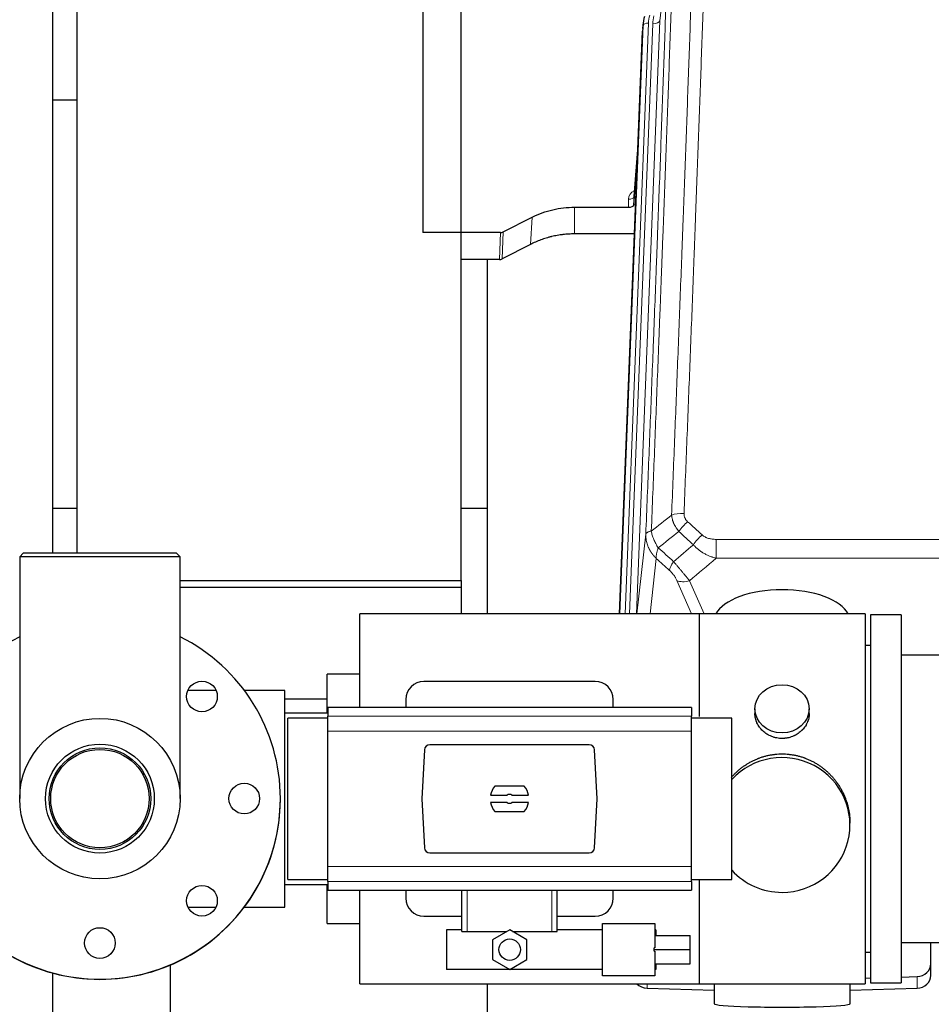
# Model space of a CAD drawing. Header units: inches. Extents: x 0 to 23760, y -13 to 16800.
# Tile 18 of 256: x 2892 to 3397, y 7557 to 8103. Entities that reach past the tile are written whole.
import ezdxf

# ---------------------------------------------------------------- set-up
doc = ezdxf.new("R2010")
doc.units = ezdxf.units.IN
doc.layers.add('1', color=7, linetype='Continuous', true_color=0xffffff)

msp = doc.modelspace()

# ---------------------------------------------------------------- linework, layer by layer
at = {"layer": '1', "color": 2, "linetype": 'Continuous', "lineweight": 25}
for p, q in [((2910.534, 7807.19), (2910.534, 8338.463)), ((3115.534, 8144.27), (3115.534, 7984.789)), ((2923.768, 8114.383), (2923.768, 7807.194)), ((3136.768, 7792.049), (3136.768, 8114.383)), ((3237.625, 8101.122), (3237.251, 8097.863)), ((3224.425, 7773.573), (3237.13, 8096.279)), ((2923.793, 8058.066), (2910.534, 8058.066)), ((3234.639, 8033.007), (3232.431, 8004.808)), ((3232.435, 8000.051), (3234.258, 8023.333)), ((3232.424, 8004.628), (3232.435, 8000.051)), ((3199.534, 7998.801), (3229.437, 7998.801)), ((3159.99, 7985.141), (3176.154, 7993.315)), ((3158.491, 7984.789), (3115.534, 7984.789)), ((3232.708, 7983.991), (3199.534, 7983.991)), ((3175.098, 7978.184), (3159.42, 7970.155)), ((3157.921, 7969.799), (3136.768, 7969.799)), ((3151.194, 7969.798), (3151.194, 7773.566)), ((2923.793, 7831.941), (2910.534, 7831.941)), ((3151.262, 7831.941), (3136.777, 7831.941)), ((2894.084, 7807.189), (2892.084, 7805.189)), ((2978.984, 7807.189), (2894.084, 7807.189)), ((2980.984, 7805.189), (2978.984, 7807.189)), ((2892.084, 7805.189), (2892.084, 7671.189)), ((2980.984, 7805.189), (2892.084, 7805.189)), ((2980.984, 7671.189), (2980.984, 7805.189)), ((2980.985, 7792.049), (3136.768, 7792.049)), ((3136.768, 7792.049), (3136.768, 7788.354)), ((2980.985, 7788.355), (3136.768, 7788.355)), ((3136.768, 7788.355), (3136.768, 7773.57)), ((3268.534, 7773.57), (3080.534, 7773.57)), ((3080.534, 7721.741), (3080.534, 7773.57)), ((3268.534, 7773.468), (3268.534, 7773.57)), ((3360.534, 7773.5), (3268.534, 7773.5)), ((3268.534, 7773.468), (3268.534, 7716.602)), ((3360.534, 7773.5), (3360.534, 7568.64)), ((3380.534, 7773.07), (3363.534, 7773.07)), ((3363.534, 7773.07), (3363.534, 7569.07)), ((3380.534, 7773.07), (3380.534, 7569.07)), ((3363.534, 7756.07), (3360.534, 7756.07)), ((3476.534, 7750.57), (3380.534, 7750.57)), ((3080.534, 7740.07), (3062.534, 7740.07)), ((3062.534, 7718.575), (3062.534, 7740.07)), ((3211.034, 7736.07), (3116.034, 7736.07)), ((3000.929, 7731.07), (2985.275, 7731.07)), ((3039.034, 7731.07), (3016.622, 7731.07)), ((3039.034, 7611.07), (3039.034, 7731.07)), ((3062.531, 7726.211), (3039.031, 7726.211)), ((3106.034, 7726.07), (3106.034, 7721.734)), ((3221.034, 7721.734), (3221.034, 7726.07)), ((3062.784, 7718.57), (3039.034, 7718.57)), ((3062.784, 7721.734), (3062.784, 7716.849)), ((3264.284, 7721.734), (3062.784, 7721.734)), ((3264.284, 7721.734), (3264.284, 7716.849)), ((3299.486, 7720.939), (3299.486, 7718.366)), ((3329.582, 7718.355), (3329.582, 7720.939)), ((3040.688, 7671.07), (3040.688, 7715.685)), ((3062.784, 7715.685), (3040.688, 7715.685)), ((3062.784, 7708.561), (3062.784, 7716.849)), ((3264.284, 7708.561), (3264.284, 7716.849)), ((3286.688, 7715.685), (3264.284, 7715.685)), ((3286.688, 7671.07), (3286.688, 7715.685)), ((3062.784, 7633.58), (3062.784, 7708.561)), ((3264.284, 7633.58), (3264.284, 7708.561)), ((3116.385, 7698.231), (3114.961, 7671.07)), ((3207.691, 7701.07), (3119.377, 7701.07)), ((3212.106, 7671.07), (3210.683, 7698.231)), ((3171.718, 7678.04), (3155.35, 7678.04)), ((3040.688, 7626.456), (3040.688, 7671.07)), ((3114.961, 7671.07), (3116.385, 7643.91)), ((3152.982, 7673.125), (3162.184, 7673.125)), ((3162.184, 7669.015), (3152.982, 7669.015)), ((3164.883, 7673.125), (3174.085, 7673.125)), ((3174.085, 7669.015), (3164.883, 7669.015)), ((3210.683, 7643.91), (3212.106, 7671.07)), ((3286.688, 7626.456), (3286.688, 7671.07)), ((3155.35, 7664.1), (3171.718, 7664.1)), ((3352.173, 7656.582), (3352.173, 7657.719)), ((3119.377, 7641.07), (3207.691, 7641.07)), ((3062.784, 7625.292), (3062.784, 7633.58)), ((3264.284, 7625.292), (3264.284, 7633.58)), ((3040.688, 7626.456), (3062.784, 7626.456)), ((3062.784, 7625.292), (3062.784, 7620.407)), ((3264.284, 7626.456), (3286.688, 7626.456)), ((3264.284, 7625.292), (3264.284, 7620.407)), ((3268.534, 7626.451), (3268.534, 7568.673)), ((3039.034, 7623.57), (3062.784, 7623.57)), ((3062.534, 7602.07), (3062.534, 7623.571)), ((3062.784, 7620.407), (3264.284, 7620.407)), ((3080.534, 7568.57), (3080.534, 7620.408)), ((3106.034, 7620.407), (3106.034, 7616.07)), ((3137.134, 7597.57), (3137.134, 7620.406)), ((3189.934, 7597.57), (3189.934, 7620.406)), ((3221.034, 7616.07), (3221.034, 7620.407)), ((2985.378, 7611.07), (3000.825, 7611.07)), ((3016.533, 7611.07), (3039.034, 7611.07)), ((3116.034, 7606.07), (3137.134, 7606.07)), ((3189.933, 7606.07), (3211.034, 7606.07)), ((3062.534, 7602.07), (3080.534, 7602.07)), ((3137.134, 7598.516), (3128.606, 7598.516)), ((3128.606, 7598.516), (3128.606, 7576.516)), ((3163.606, 7598.486), (3154.106, 7593.001)), ((3173.106, 7593.001), (3163.606, 7598.486)), ((3215.106, 7598.516), (3189.934, 7598.516)), ((3215.106, 7573.016), (3215.106, 7602.016)), ((3215.106, 7602.016), (3244.106, 7602.016)), ((3244.106, 7602.016), (3244.106, 7588.472)), ((3244.606, 7598.516), (3244.106, 7598.516)), ((3244.606, 7598.516), (3244.606, 7595.265)), ((3137.134, 7597.57), (3140.097, 7597.57)), ((3140.097, 7597.57), (3162.02, 7597.57)), ((3154.106, 7593.001), (3154.106, 7582.032)), ((3165.192, 7597.57), (3186.97, 7597.57)), ((3173.106, 7582.032), (3173.106, 7593.001)), ((3186.97, 7597.57), (3189.934, 7597.57)), ((3244.106, 7595.265), (3263.606, 7595.265)), ((3263.606, 7587.606), (3263.606, 7595.265)), ((3243.606, 7587.606), (3243.606, 7588.472)), ((3244.106, 7588.472), (3243.606, 7588.472)), ((3243.606, 7586.741), (3243.606, 7587.606)), ((3243.606, 7587.606), (3263.606, 7587.606)), ((3263.606, 7579.678), (3263.606, 7587.606)), ((3380.534, 7591.57), (3476.534, 7591.57)), ((3397.034, 7579.71), (3397.034, 7591.571)), ((3154.106, 7582.032), (3163.606, 7576.547)), ((3163.606, 7576.547), (3173.106, 7582.032)), ((3243.606, 7586.741), (3244.106, 7586.741)), ((3244.106, 7586.741), (3244.106, 7573.016)), ((3360.534, 7586.07), (3363.534, 7586.07)), ((2975.534, 7578.982), (2975.534, 7463.286)), ((3215.106, 7576.516), (3128.606, 7576.516)), ((3244.106, 7579.678), (3263.606, 7579.678)), ((3244.606, 7576.516), (3244.106, 7576.516)), ((3244.606, 7579.678), (3244.606, 7576.516)), ((3397.034, 7573.245), (3397.034, 7579.71)), ((2910.534, 7505.685), (2910.534, 7574.489)), ((3244.106, 7573.016), (3215.106, 7573.016)), ((3360.533, 7571.726), (3363.533, 7571.819)), ((3380.533, 7572.346), (3389.313, 7572.618)), ((3080.534, 7568.57), (3268.534, 7568.57)), ((3151.194, 7568.571), (3151.194, 7546.717)), ((3239.755, 7566.153), (3276.871, 7565.004)), ((3268.534, 7568.57), (3268.534, 7568.641)), ((3268.534, 7568.64), (3315.822, 7568.64)), ((3276.87, 7568.64), (3276.87, 7557.577)), ((3315.822, 7568.64), (3360.534, 7568.64)), ((3352.197, 7565.004), (3389.313, 7566.153)), ((3352.198, 7557.577), (3352.198, 7568.64)), ((3363.534, 7569.07), (3380.534, 7569.07))]:
    msp.add_line(p, q, dxfattribs=at)
at = {"layer": '1', "color": 110, "linetype": 'Continuous', "lineweight": 13}
for p, q in [((3251.213, 8140.272), (3246.836, 8102.091)), ((3240.497, 8100.757), (3227.616, 7773.573)), ((3229.975, 7773.575), (3242.844, 8100.464)), ((3246.836, 8102.091), (3233.903, 7773.573)), ((3224.67, 7773.571), (3237.503, 8099.537)), ((3237.503, 8099.537), (3237.13, 8096.279)), ((3234.631, 8032.815), (3232.424, 8004.628)), ((3229.437, 7998.801), (3229.426, 8003.217)), ((3199.534, 7998.801), (3199.534, 7983.991)), ((3176.154, 7993.315), (3175.098, 7978.184)), ((3157.921, 7969.799), (3158.491, 7984.789)), ((3159.99, 7985.141), (3159.42, 7970.155)), ((3234.143, 7773.571), (3239.018, 7817.603)), ((3277.948, 7814.803), (3277.948, 7804.372)), ((3277.948, 7814.803), (3511.12, 7814.803)), ((3244.833, 7804.252), (3241.436, 7773.571)), ((3511.12, 7804.372), (3277.948, 7804.372)), ((3264.352, 7773.57), (3256.259, 7792.002)), ((3263.321, 7791.852), (3271.378, 7773.5)), ((3264.284, 7716.849), (3062.784, 7716.849)), ((3264.284, 7708.561), (3062.784, 7708.561)), ((3264.284, 7633.58), (3062.784, 7633.58)), ((3264.284, 7625.292), (3062.784, 7625.292)), ((3140.097, 7597.57), (3140.097, 7620.406)), ((3186.97, 7597.57), (3186.97, 7620.406)), ((3389.313, 7566.153), (3389.313, 7572.618)), ((3239.755, 7566.153), (3239.755, 7568.57))]:
    msp.add_line(p, q, dxfattribs=at)
at = {"layer": '1', "color": 2, "linetype": 'Continuous', "lineweight": 25}
for centre, radius in [((2993.102, 7727.757), 8.5), ((2936.534, 7671.189), 44.45), ((2936.534, 7671.189), 30.15), ((2936.534, 7671.189), 28.15), ((2936.534, 7671.189), 27.25), ((3016.534, 7671.189), 8.5), ((2993.102, 7614.62), 8.5), ((2936.534, 7591.189), 8.5), ((3163.606, 7587.516), 5.954)]:
    msp.add_circle(centre, radius, dxfattribs=at)
for centre, radius, start, end in [((2936.534, 7671.189), 100, 116.3925, 0), ((2936.534, 7671.189), 100, 0, 63.61313), ((3116.034, 7726.07), 10, 90, 180), ((3211.034, 7726.07), 10, 0, 90), ((3163.534, 7671.07), 10.75, 139.58102, 168.97935), ((3163.534, 7671.07), 10.75, 11.02065, 40.41898), ((2936.534, 7671.07), 100, 179.96625, 0), ((3163.534, 7671.07), 10.75, 191.02065, 220.41898), ((3163.534, 7671.07), 2.459, 56.70712, 123.29288), ((3163.534, 7671.07), 2.459, 236.70712, 303.29288), ((3163.534, 7671.07), 10.75, 319.58102, 348.97935), ((3116.034, 7616.07), 10, 180, 270), ((3211.034, 7616.07), 10, 270, 0)]:
    msp.add_arc(centre, radius, start, end, dxfattribs=at)
for centre, major_axis, ratio, start_param, end_param in [((3264.515, 8098.622), (27.027, -0.37), 0.8864308, 2.9096812, 3.1188327), ((3229.437, 8000.095), (-3, 0), 0.4313147, 1.5706417, 3.1078116), ((3158.488, 7987.418), (3, -0.011), 0.8761328, 4.7166989, 5.239903), ((3157.919, 7972.462), (3, -0.007), 0.8874311, 4.7150805, 5.2382846), ((3314.534, 7769.529), (-37.64, 0), 0.4617486, 3.372107, 6.0525728), ((3119.385, 7698.066), (-2.07, 2.182), 0.9974002, 5.5252668, 7.0411038), ((3207.683, 7698.066), (2.07, 2.182), 0.9974002, 5.5252668, 7.0411038), ((3314.534, 7656.582), (-37.64, 0), 0.9914449, 1.5707963, 5.5451074), ((3119.385, 7644.075), (-2.07, -2.182), 0.9974002, 5.5252668, 7.0411038), ((3207.683, 7644.075), (2.07, -2.182), 0.9974002, 5.5252668, 7.0411038), ((3314.534, 7656.582), (-37.64, 0), 0.9914449, 0.7379797, 1.5707963), ((3389.034, 7579.71), (-8, 0), 0.8870108, 1.6057029, 3.1415927), ((3389.034, 7573.245), (-8, 0), 0.8870108, 1.6057029, 3.1415927), ((3240.034, 7573.245), (-8, 0), 0.8870108, 0.7192044, 1.5358897), ((3314.534, 7557.577), (-37.664, 0), 0.0504434, 0, 3.1415927)]:
    msp.add_ellipse(centre, major_axis=major_axis, ratio=ratio, start_param=start_param, end_param=end_param, dxfattribs=at)
at = {"layer": '1', "color": 110, "linetype": 'Continuous', "lineweight": 13}
for centre, major_axis, ratio, start_param, end_param in [((3240.497, 8099.372), (-2.998, 0.118), 0.4614673, 4.7305545, 6.248991), ((3264.515, 8100.007), (24.033, -0.038), 0.8858289, 2.8989744, 3.1081259), ((3266.862, 8099.714), (24.033, -0.038), 0.8858289, 2.8989744, 3.1081259), ((3242.844, 8102.311), (-3.997, 0.157), 0.4614673, 1.5889619, 3.1073983), ((3235.43, 8003.217), (6.003, -0.046), 0.8757409, 2.0547277, 3.1504318), ((3229.426, 8004.672), (3, 0.007), 0.4848086, 4.7112485, 6.2484184), ((3260.208, 7824.894), (9.992, -0.404), 0.431453, 1.5882535, 2.3480729), ((3262.18, 7820.301), (-6.729, -7.397), 0.3051216, 4.388767, 5.1358022), ((3270.189, 7813.009), (6.736, 7.391), 0.3030979, 1.2497453, 1.9956357), ((3259.234, 7803.622), (6.719, 7.407), 0.3029797, 1.994528, 2.7400357), ((3263.321, 7798.023), (9.156, 4.02), 0.5833249, 3.617995, 4.4616661)]:
    msp.add_ellipse(centre, major_axis=major_axis, ratio=ratio, start_param=start_param, end_param=end_param, dxfattribs=at)
at = {"layer": '1', "color": 2, "linetype": 'Continuous', "lineweight": 25}
msp.add_ellipse((3314.534, 7720.939), major_axis=(15.048, 0), ratio=0.8870108, dxfattribs=at)
at = {"layer": '1', "color": 110, "linetype": 'Continuous', "lineweight": 13}
for points, knots in [([(3253.325, 7828.251), (3253.883, 7842.064), (3254.985, 7869.559), (3256.595, 7910.411), (3257.639, 7937.385), (3258.41, 7957.518), (3258.793, 7967.56), (3259.172, 7977.565), (3259.424, 7984.227), (3259.549, 7987.554), (3260.174, 8004.168), (3260.665, 8017.389), (3261.392, 8037.113), (3261.632, 8043.669), (3262.108, 8056.743), (3262.345, 8063.261), (3263.048, 8082.759), (3263.969, 8108.606), (3264.861, 8134.151), (3265.299, 8146.849)], [0, 0, 0, 0, 0.125, 0.25, 0.375, 0.375, 0.4375, 0.46875, 0.46875, 0.5, 0.5, 0.625, 0.625, 0.6875, 0.6875, 0.75, 0.75, 0.875, 1, 1, 1, 1]), ([(3272.167, 8148.215), (3271.729, 8135.501), (3270.839, 8109.923), (3269.918, 8084.044), (3269.216, 8064.521), (3268.98, 8057.994), (3268.504, 8044.904), (3268.264, 8038.339), (3267.539, 8018.59), (3267.048, 8005.353), (3266.424, 7988.718), (3266.299, 7985.386), (3266.048, 7978.716), (3265.669, 7968.698), (3265.287, 7958.643), (3264.516, 7938.485), (3263.474, 7911.476), (3261.866, 7870.573), (3260.766, 7843.042), (3260.208, 7829.212)], [0, 0, 0, 0, 0.125, 0.25, 0.25, 0.3125, 0.3125, 0.375, 0.375, 0.5, 0.5, 0.53125, 0.53125, 0.5625, 0.625, 0.625, 0.75, 0.875, 1, 1, 1, 1]), ([(3239.018, 7817.603), (3239.588, 7831.603), (3240.712, 7859.471), (3241.806, 7887.074), (3242.616, 7907.678), (3243.017, 7917.956), (3243.481, 7929.902), (3243.679, 7935.013), (3243.81, 7938.418), (3243.876, 7940.12), (3244.204, 7948.622), (3244.594, 7958.798), (3245.044, 7970.623), (3245.236, 7975.682), (3245.364, 7979.052), (3245.428, 7980.735), (3246, 7995.879), (3247.002, 8022.648), (3248.456, 8062.341), (3249.862, 8101.575), (3250.768, 8127.424), (3251.213, 8140.272)], [0, 0, 0, 0, 0.125, 0.25, 0.25, 0.3125, 0.34375, 0.359375, 0.359375, 0.375, 0.375, 0.4375, 0.46875, 0.484375, 0.484375, 0.5, 0.5, 0.625, 0.75, 0.875, 1, 1, 1, 1]), ([(3254.302, 8143.28), (3254.247, 8141.668), (3254.191, 8140.055), (3254.079, 8136.826), (3253.91, 8131.979), (3253.515, 8120.643), (3253.171, 8110.884), (3252.478, 8091.307), (3251.538, 8065.052), (3250.079, 8025.207), (3249.075, 7998.336), (3248.501, 7983.134), (3248.437, 7981.444), (3248.309, 7978.061), (3248.117, 7972.984), (3247.665, 7961.114), (3247.274, 7950.899), (3246.945, 7942.365), (3246.879, 7940.657), (3246.747, 7937.239), (3246.549, 7932.108), (3246.084, 7920.116), (3245.681, 7909.8), (3244.869, 7889.118), (3243.772, 7861.41), (3242.645, 7833.437), (3242.073, 7819.384)], [0, 0, 0, 0, 0.015625, 0.015625, 0.03125, 0.0625, 0.125, 0.125, 0.25, 0.375, 0.5, 0.5, 0.515625, 0.515625, 0.53125, 0.5625, 0.625, 0.625, 0.640625, 0.640625, 0.65625, 0.6875, 0.75, 0.75, 0.875, 1, 1, 1, 1]), ([(3257.358, 7819.134), (3257.067, 7819.478), (3256.79, 7819.829), (3256.462, 7820.276), (3256.397, 7820.366), (3256.269, 7820.547), (3256.205, 7820.638), (3256.019, 7820.911), (3255.898, 7821.095), (3255.549, 7821.648), (3255.114, 7822.394), (3254.742, 7823.158), (3254.486, 7823.737), (3254.404, 7823.931), (3254.288, 7824.223), (3254.251, 7824.321), (3254.177, 7824.517), (3254.142, 7824.616), (3253.969, 7825.106), (3253.849, 7825.499), (3253.641, 7826.284), (3253.468, 7827.07), (3253.361, 7827.857), (3253.325, 7828.251)], [0, 0, 0, 0, 0.125, 0.125, 0.15625, 0.15625, 0.1875, 0.1875, 0.25, 0.25, 0.375, 0.5, 0.5, 0.5625, 0.5625, 0.59375, 0.59375, 0.625, 0.625, 0.75, 0.75, 0.875, 1, 1, 1, 1]), ([(3262.18, 7824.6), (3262.014, 7824.752), (3261.856, 7824.911), (3261.67, 7825.118), (3261.633, 7825.16), (3261.561, 7825.245), (3261.526, 7825.287), (3261.421, 7825.417), (3261.354, 7825.504), (3261.162, 7825.771), (3260.927, 7826.136), (3260.737, 7826.521), (3260.611, 7826.817), (3260.572, 7826.917), (3260.517, 7827.069), (3260.5, 7827.12), (3260.466, 7827.223), (3260.45, 7827.274), (3260.375, 7827.531), (3260.326, 7827.738), (3260.254, 7828.155), (3260.229, 7828.365), (3260.202, 7828.786), (3260.2, 7828.999), (3260.208, 7829.212)], [0, 0, 0, 0, 0.125, 0.125, 0.15625, 0.15625, 0.1875, 0.1875, 0.25, 0.25, 0.375, 0.5, 0.5, 0.5625, 0.5625, 0.59375, 0.59375, 0.625, 0.625, 0.75, 0.75, 0.875, 0.875, 1, 1, 1, 1]), ([(3244.833, 7804.252), (3244.815, 7804.269), (3244.781, 7804.302), (3244.73, 7804.353), (3244.679, 7804.403), (3244.627, 7804.454), (3244.577, 7804.505), (3244.526, 7804.556), (3244.475, 7804.608), (3244.425, 7804.659), (3244.374, 7804.711), (3244.324, 7804.763), (3244.274, 7804.815), (3244.225, 7804.867), (3244.175, 7804.919), (3244.126, 7804.972), (3244.076, 7805.025), (3244.027, 7805.078), (3243.978, 7805.131), (3243.929, 7805.184), (3243.881, 7805.237), (3243.832, 7805.291), (3243.784, 7805.345), (3243.736, 7805.399), (3243.688, 7805.453), (3243.64, 7805.507), (3243.593, 7805.561), (3243.545, 7805.616), (3243.498, 7805.671), (3243.451, 7805.726), (3243.404, 7805.781), (3243.358, 7805.836), (3243.311, 7805.891), (3243.265, 7805.947), (3243.219, 7806.003), (3243.173, 7806.059), (3243.127, 7806.115), (3243.082, 7806.171), (3243.036, 7806.227), (3242.991, 7806.284), (3242.946, 7806.341), (3242.901, 7806.398), (3242.857, 7806.455), (3242.812, 7806.512), (3242.768, 7806.569), (3242.724, 7806.627), (3242.681, 7806.684), (3242.637, 7806.742), (3242.594, 7806.8), (3242.55, 7806.858), (3242.507, 7806.917), (3242.465, 7806.975), (3242.422, 7807.034), (3242.38, 7807.093), (3242.338, 7807.152), (3242.296, 7807.211), (3242.254, 7807.27), (3242.213, 7807.329), (3242.171, 7807.389), (3242.13, 7807.449), (3242.089, 7807.508), (3242.049, 7807.568), (3242.008, 7807.629), (3241.968, 7807.689), (3241.928, 7807.749), (3241.888, 7807.81), (3241.849, 7807.871), (3241.81, 7807.932), (3241.771, 7807.993), (3241.732, 7808.054), (3241.693, 7808.115), (3241.655, 7808.177), (3241.617, 7808.238), (3241.579, 7808.3), (3241.541, 7808.362), (3241.503, 7808.424), (3241.466, 7808.486), (3241.429, 7808.549), (3241.392, 7808.611), (3241.356, 7808.674), (3241.32, 7808.736), (3241.284, 7808.799), (3241.248, 7808.862), (3241.212, 7808.925), (3241.177, 7808.989), (3241.142, 7809.052), (3241.107, 7809.116), (3241.073, 7809.179), (3241.038, 7809.243), (3241.004, 7809.307), (3240.97, 7809.371), (3240.937, 7809.436), (3240.903, 7809.5), (3240.87, 7809.564), (3240.837, 7809.629), (3240.805, 7809.694), (3240.773, 7809.759), (3240.741, 7809.824), (3240.709, 7809.889), (3240.677, 7809.954), (3240.646, 7810.019), (3240.615, 7810.085), (3240.584, 7810.151), (3240.554, 7810.216), (3240.523, 7810.282), (3240.493, 7810.348), (3240.464, 7810.414), (3240.434, 7810.481), (3240.236, 7810.931), (3239.902, 7811.781), (3239.514, 7813.05), (3239.228, 7814.349), (3239.05, 7815.671), (3239.007, 7816.597), (3239.007, 7817.122), (3239.009, 7817.242), (3239.011, 7817.362), (3239.014, 7817.483), (3239.016, 7817.563), (3239.018, 7817.603)], [0, 0, 0, 0, 0.0045083, 0.0090195, 0.0135338, 0.0180512, 0.0225715, 0.0270949, 0.0316214, 0.0361509, 0.0406834, 0.0452189, 0.0497575, 0.0542992, 0.0588439, 0.0633916, 0.0679424, 0.0724963, 0.0770532, 0.0816132, 0.0861762, 0.0907423, 0.0953114, 0.0998837, 0.104459, 0.1090373, 0.1136188, 0.1182033, 0.1227909, 0.1273815, 0.1319753, 0.1365721, 0.141172, 0.145775, 0.1503811, 0.1549903, 0.1596025, 0.1642179, 0.1688364, 0.1734579, 0.1780826, 0.1827103, 0.1873412, 0.1919752, 0.1966123, 0.2012524, 0.2058957, 0.2105422, 0.2151917, 0.2198443, 0.2245001, 0.229159, 0.233821, 0.2384861, 0.2431544, 0.2478258, 0.2525003, 0.2571779, 0.2618587, 0.2665427, 0.2712297, 0.2759199, 0.2806133, 0.2853097, 0.2900094, 0.2947122, 0.2994181, 0.3041272, 0.3088394, 0.3135548, 0.3182733, 0.322995, 0.3277199, 0.3324479, 0.3371791, 0.3419135, 0.346651, 0.3513917, 0.3561355, 0.3608826, 0.3656328, 0.3703861, 0.3751427, 0.3799024, 0.3846654, 0.3894315, 0.3942008, 0.3989732, 0.4037489, 0.4085278, 0.4133098, 0.4180951, 0.4228835, 0.4276751, 0.43247, 0.437268, 0.4420692, 0.4468737, 0.4516813, 0.4564922, 0.4613063, 0.4661235, 0.470944, 0.4757677, 0.4805947, 0.4854248, 0.4902582, 0.4950947, 0.4999345, 0.5888915, 0.6791125, 0.7706071, 0.8633844, 0.9574535, 0.965938, 0.9744348, 0.9829441, 0.9914659, 1, 1, 1, 1]), ([(3242.073, 7819.384), (3241.847, 7819.347), (3241.631, 7819.305), (3241.22, 7819.21), (3241.026, 7819.157), (3240.662, 7819.04), (3240.492, 7818.977), (3240.178, 7818.841), (3240.034, 7818.769), (3239.772, 7818.615), (3239.655, 7818.534), (3239.449, 7818.365), (3239.36, 7818.277), (3239.138, 7818.003), (3239.047, 7817.807), (3239.018, 7817.603)], [0, 0, 0, 0, 0.125, 0.125, 0.25, 0.25, 0.375, 0.375, 0.5, 0.5, 0.625, 0.625, 0.75, 0.75, 1, 1, 1, 1]), ([(3245.938, 7810.138), (3245.435, 7810.887), (3244.973, 7811.653), (3244.347, 7812.815), (3244.149, 7813.204), (3243.777, 7813.985), (3243.603, 7814.377), (3243.115, 7815.55), (3242.837, 7816.332), (3242.381, 7817.877), (3242.202, 7818.639), (3242.073, 7819.384)], [0, 0, 0, 0, 0.25, 0.25, 0.375, 0.375, 0.5, 0.5, 0.75, 0.75, 1, 1, 1, 1]), ([(3277.948, 7814.803), (3277.594, 7814.803), (3277.241, 7814.813), (3276.8, 7814.84), (3276.711, 7814.846), (3276.535, 7814.86), (3276.447, 7814.867), (3276.184, 7814.892), (3276.009, 7814.912), (3275.487, 7814.979), (3275.142, 7815.035), (3274.459, 7815.174), (3274.122, 7815.257), (3273.454, 7815.451), (3273.125, 7815.563), (3272.759, 7815.708), (3272.718, 7815.724), (3272.637, 7815.757), (3272.517, 7815.807), (3272.239, 7815.93), (3272.008, 7816.043), (3271.553, 7816.281), (3271.262, 7816.456), (3270.705, 7816.84), (3270.44, 7817.049), (3270.189, 7817.278)], [0, 0, 0, 0, 0.125, 0.125, 0.15625, 0.15625, 0.1875, 0.1875, 0.25, 0.25, 0.375, 0.375, 0.5, 0.5, 0.625, 0.625, 0.640625, 0.640625, 0.65625, 0.6875, 0.75, 0.75, 0.875, 0.875, 1, 1, 1, 1]), ([(3277.948, 7804.372), (3277.35, 7804.523), (3276.682, 7804.717), (3276.019, 7804.938), (3275.871, 7804.987), (3275.798, 7805.012), (3275.577, 7805.089), (3275.431, 7805.141), (3274.993, 7805.301), (3274.703, 7805.413), (3273.842, 7805.762), (3273.276, 7806.015), (3272.164, 7806.56), (3271.617, 7806.852), (3270.811, 7807.322), (3270.411, 7807.565), (3270.017, 7807.82), (3269.821, 7807.95), (3269.756, 7807.993), (3269.626, 7808.081), (3269.562, 7808.125), (3268.983, 7808.525), (3268.487, 7808.897), (3267.531, 7809.674), (3267.072, 7810.079), (3266.193, 7810.924), (3265.772, 7811.364), (3265.372, 7811.823)], [0, 0, 0, 0, 0.125, 0.140625, 0.140625, 0.15625, 0.15625, 0.1875, 0.1875, 0.25, 0.25, 0.375, 0.375, 0.5, 0.5, 0.5625, 0.59375, 0.59375, 0.609375, 0.609375, 0.625, 0.625, 0.75, 0.75, 0.875, 0.875, 1, 1, 1, 1]), ([(3244.833, 7804.252), (3244.786, 7804.624), (3244.777, 7805.035), (3244.818, 7805.701), (3244.841, 7805.93), (3244.903, 7806.405), (3244.943, 7806.649), (3245.04, 7807.15), (3245.096, 7807.406), (3245.225, 7807.93), (3245.298, 7808.197), (3245.457, 7808.74), (3245.544, 7809.015), (3245.731, 7809.572), (3245.832, 7809.854), (3245.938, 7810.138)], [0, 0, 0, 0, 0.25, 0.25, 0.375, 0.375, 0.5, 0.5, 0.625, 0.625, 0.75, 0.75, 0.875, 0.875, 1, 1, 1, 1]), ([(3263.321, 7791.852), (3262.999, 7792.253), (3262.669, 7792.661), (3261.991, 7793.494), (3261.644, 7793.919), (3261.11, 7794.568), (3260.93, 7794.786), (3260.656, 7795.117), (3260.564, 7795.228), (3260.426, 7795.395), (3260.38, 7795.45), (3260.287, 7795.562), (3260.241, 7795.618), (3259.822, 7796.121), (3259.071, 7797.019), (3258.307, 7797.924), (3257.728, 7798.606), (3257.534, 7798.834), (3257.241, 7799.176), (3257.144, 7799.29), (3256.997, 7799.462), (3256.948, 7799.519), (3256.85, 7799.633), (3256.801, 7799.69), (3256.361, 7800.203), (3255.971, 7800.655), (3255.196, 7801.55), (3254.81, 7801.993), (3254.425, 7802.432)], [0, 0, 0, 0, 0.125, 0.125, 0.25, 0.25, 0.3125, 0.3125, 0.34375, 0.34375, 0.359375, 0.359375, 0.375, 0.375, 0.5, 0.625, 0.625, 0.6875, 0.6875, 0.71875, 0.71875, 0.734375, 0.734375, 0.75, 0.75, 0.875, 0.875, 1, 1, 1, 1]), ([(3252.172, 7797.6), (3252.392, 7797.401), (3252.608, 7797.194), (3253.034, 7796.765), (3253.243, 7796.542), (3253.501, 7796.253), (3253.553, 7796.195), (3253.654, 7796.078), (3253.805, 7795.902), (3253.952, 7795.725), (3254.238, 7795.369), (3254.421, 7795.128), (3254.77, 7794.643), (3254.938, 7794.399), (3255.117, 7794.12), (3255.137, 7794.089), (3255.176, 7794.028), (3255.234, 7793.935), (3255.367, 7793.72), (3255.475, 7793.538), (3255.682, 7793.175), (3255.81, 7792.937), (3256.048, 7792.465), (3256.158, 7792.232), (3256.259, 7792.002)], [0, 0, 0, 0, 0.125, 0.125, 0.25, 0.25, 0.28125, 0.28125, 0.3125, 0.375, 0.375, 0.5, 0.5, 0.625, 0.625, 0.640625, 0.640625, 0.65625, 0.6875, 0.75, 0.75, 0.875, 0.875, 1, 1, 1, 1])]:
    msp.add_open_spline(points, degree=3, knots=knots, dxfattribs=at)
at = {"layer": '1', "color": 2, "linetype": 'Continuous', "lineweight": 25}
for points, knots in [([(3176.154, 7993.315), (3179.688, 7995.102), (3183.489, 7996.481), (3191.372, 7998.331), (3195.453, 7998.801), (3199.534, 7998.801)], [0, 0, 0, 0, 0.5, 0.5, 1, 1, 1, 1]), ([(3199.534, 7983.991), (3198.464, 7983.991), (3196.329, 7983.929), (3194.203, 7983.743), (3192.877, 7983.587), (3192.613, 7983.554), (3192.084, 7983.485), (3191.292, 7983.375), (3190.504, 7983.247), (3188.934, 7982.97), (3187.894, 7982.754), (3186.732, 7982.478), (3186.603, 7982.446), (3186.345, 7982.383), (3185.959, 7982.287), (3185.064, 7982.052), (3184.303, 7981.835), (3182.793, 7981.379), (3180.806, 7980.715), (3178.872, 7979.937), (3176.965, 7979.103), (3176.025, 7978.658), (3175.098, 7978.184)], [0, 0, 0, 0, 0.125, 0.25, 0.25, 0.28125, 0.28125, 0.3125, 0.375, 0.375, 0.5, 0.5, 0.515625, 0.515625, 0.53125, 0.5625, 0.625, 0.625, 0.75, 0.875, 0.875, 1, 1, 1, 1]), ([(3329.582, 7718.357), (3329.581, 7717.927), (3329.557, 7717.494), (3329.497, 7716.948), (3329.484, 7716.837), (3329.453, 7716.617), (3329.403, 7716.287), (3329.34, 7715.959), (3329.196, 7715.307), (3329.076, 7714.877), (3328.792, 7714.026), (3328.627, 7713.605), (3328.344, 7712.981), (3328.243, 7712.774), (3328.111, 7712.517), (3328.084, 7712.465), (3328.029, 7712.363), (3327.947, 7712.21), (3327.861, 7712.059), (3327.571, 7711.559), (3327.318, 7711.171), (3326.774, 7710.418), (3326.482, 7710.053), (3326.015, 7709.523), (3325.855, 7709.35), (3325.607, 7709.094), (3325.481, 7708.967), (3325.352, 7708.842), (3325.265, 7708.759), (3325.222, 7708.718), (3324.827, 7708.349), (3324.462, 7708.039), (3323.704, 7707.454), (3323.311, 7707.179), (3322.497, 7706.664), (3322.076, 7706.425), (3321.532, 7706.149), (3321.422, 7706.095), (3321.201, 7705.989), (3321.089, 7705.937), (3320.753, 7705.786), (3320.527, 7705.691), (3319.844, 7705.422), (3319.382, 7705.264), (3318.444, 7704.992), (3317.969, 7704.878), (3317.244, 7704.74), (3317.001, 7704.699), (3316.634, 7704.647), (3316.511, 7704.631), (3316.326, 7704.609), (3316.264, 7704.602), (3316.141, 7704.589), (3316.079, 7704.583), (3315.523, 7704.53), (3315.031, 7704.507), (3314.048, 7704.506), (3313.558, 7704.529), (3312.581, 7704.621), (3312.093, 7704.689), (3311.485, 7704.804), (3311.364, 7704.829), (3311.121, 7704.88), (3310.759, 7704.962), (3310.402, 7705.057), (3309.695, 7705.261), (3309.233, 7705.418), (3308.327, 7705.774), (3307.883, 7705.973), (3307.232, 7706.303), (3307.017, 7706.418), (3306.698, 7706.598), (3306.592, 7706.66), (3306.382, 7706.785), (3306.279, 7706.849), (3305.765, 7707.172), (3305.371, 7707.448), (3304.613, 7708.032), (3304.251, 7708.34), (3303.556, 7708.988), (3303.225, 7709.328), (3302.871, 7709.729), (3302.832, 7709.774), (3302.754, 7709.864), (3302.639, 7709.999), (3302.377, 7710.318), (3302.164, 7710.598), (3301.755, 7711.164), (3301.502, 7711.551), (3301.04, 7712.344), (3300.829, 7712.751), (3300.545, 7713.375), (3300.455, 7713.585), (3300.329, 7713.905), (3300.289, 7714.011), (3300.211, 7714.225), (3300.173, 7714.332), (3299.994, 7714.867), (3299.874, 7715.298), (3299.682, 7716.164), (3299.609, 7716.599), (3299.536, 7717.256), (3299.517, 7717.475), (3299.499, 7717.805), (3299.492, 7717.97), (3299.488, 7718.135), (3299.486, 7718.246), (3299.486, 7718.301), (3299.486, 7718.359), (3299.486, 7718.361), (3299.486, 7718.364)], [0, 0, 0, 0, 0.0308202, 0.0308202, 0.0386347, 0.0386347, 0.0464491, 0.062078, 0.062078, 0.0933358, 0.0933358, 0.1245936, 0.1245936, 0.1402226, 0.1402226, 0.1441298, 0.1441298, 0.148037, 0.1558515, 0.1558515, 0.1871093, 0.1871093, 0.2183671, 0.2183671, 0.233996, 0.233996, 0.2418105, 0.2457177, 0.2457177, 0.2496249, 0.2496249, 0.2808827, 0.2808827, 0.3121405, 0.3121405, 0.3433983, 0.3433983, 0.3512128, 0.3512128, 0.3590273, 0.3590273, 0.3746562, 0.3746562, 0.405914, 0.405914, 0.4371718, 0.4371718, 0.4528007, 0.4528007, 0.4606152, 0.4606152, 0.4645224, 0.4645224, 0.4684296, 0.4684296, 0.4996874, 0.4996874, 0.5309452, 0.5309452, 0.5622031, 0.5622031, 0.5700175, 0.5700175, 0.577832, 0.5934609, 0.5934609, 0.6247187, 0.6247187, 0.6559765, 0.6559765, 0.6716054, 0.6716054, 0.6794199, 0.6794199, 0.6872343, 0.6872343, 0.7184921, 0.7184921, 0.7497499, 0.7497499, 0.7810078, 0.7810078, 0.784915, 0.784915, 0.7888222, 0.7966367, 0.8122656, 0.8122656, 0.8435234, 0.8435234, 0.8747812, 0.8747812, 0.8904101, 0.8904101, 0.8982246, 0.8982246, 0.906039, 0.906039, 0.9372968, 0.9372968, 0.9685546, 0.9685546, 0.9841835, 0.9841835, 0.991998, 0.9959052, 0.9959052, 0.9998125, 0.9998125, 1, 1, 1, 1]), ([(3286.32, 7682.804), (3286.436, 7682.938), (3286.959, 7683.536), (3287.921, 7684.571), (3288.807, 7685.437), (3289.488, 7686.072), (3289.833, 7686.386), (3290.185, 7686.694), (3290.421, 7686.899), (3290.539, 7687), (3291.134, 7687.503), (3292.101, 7688.281), (3293.598, 7689.37), (3295.142, 7690.383), (3296.733, 7691.319), (3298.371, 7692.177), (3299.495, 7692.698), (3300.351, 7693.068), (3300.782, 7693.247), (3301.218, 7693.42), (3301.436, 7693.505), (3301.509, 7693.533), (3301.655, 7693.588), (3302.313, 7693.837), (3303.562, 7694.268), (3305.345, 7694.783), (3307.145, 7695.206), (3308.964, 7695.538), (3310.801, 7695.776), (3312.038, 7695.873), (3312.97, 7695.921), (3313.437, 7695.939), (3313.985, 7695.95), (3314.22, 7695.952), (3314.377, 7695.953), (3314.455, 7695.954), (3314.534, 7695.954)], [0, 0, 0, 0, 0.016659, 0.0745025, 0.1323461, 0.1323461, 0.1612679, 0.1757288, 0.1757288, 0.1901897, 0.1901897, 0.2480333, 0.3058769, 0.3637205, 0.4215641, 0.4794077, 0.5372513, 0.5372513, 0.5661731, 0.580634, 0.580634, 0.5878644, 0.5878644, 0.5950949, 0.6529385, 0.710782, 0.7686256, 0.8264692, 0.8843128, 0.9421564, 0.9421564, 0.9710782, 0.9855391, 0.9927696, 0.9927696, 1, 1, 1, 1]), ([(3314.534, 7695.954), (3315.161, 7695.954), (3316.411, 7695.921), (3318.268, 7695.776), (3320.108, 7695.537), (3321.931, 7695.205), (3323.737, 7694.779), (3324.931, 7694.434), (3325.821, 7694.151), (3326.117, 7694.052), (3326.487, 7693.925), (3326.561, 7693.899), (3326.708, 7693.847), (3326.929, 7693.768), (3327.734, 7693.472), (3329.03, 7692.949), (3330.711, 7692.17), (3332.349, 7691.311), (3333.942, 7690.373), (3335.492, 7689.355), (3336.495, 7688.623), (3337.114, 7688.149), (3337.237, 7688.053), (3337.482, 7687.861), (3337.847, 7687.57), (3338.206, 7687.273), (3338.915, 7686.672), (3339.839, 7685.85), (3341.161, 7684.556), (3342.418, 7683.202), (3343.613, 7681.787), (3344.366, 7680.804), (3344.916, 7680.05), (3345.186, 7679.67), (3345.45, 7679.283), (3345.625, 7679.024), (3345.712, 7678.894), (3346.142, 7678.241), (3346.802, 7677.184), (3347.71, 7675.561), (3348.538, 7673.902), (3349.286, 7672.208), (3349.953, 7670.476), (3350.343, 7669.298), (3350.615, 7668.404), (3350.746, 7667.955), (3350.889, 7667.427), (3350.949, 7667.2), (3350.988, 7667.048), (3351.007, 7666.972), (3351.18, 7666.289), (3351.455, 7665.071), (3351.775, 7663.241), (3352.003, 7661.407), (3352.142, 7659.569), (3352.173, 7658.321), (3352.173, 7657.686), (3352.173, 7657.667)], [0, 0, 0, 0, 0.0312188, 0.0624376, 0.0936563, 0.1248751, 0.1560939, 0.1873127, 0.1873127, 0.2029221, 0.2029221, 0.2068244, 0.2068244, 0.2107268, 0.2185315, 0.2497502, 0.280969, 0.3121878, 0.3434066, 0.3746254, 0.4058442, 0.4058442, 0.4136489, 0.4136489, 0.4214535, 0.4370629, 0.4370629, 0.4682817, 0.4995005, 0.5307193, 0.5619381, 0.5931568, 0.5931568, 0.6087662, 0.6165709, 0.6165709, 0.6243756, 0.6243756, 0.6555944, 0.6868132, 0.718032, 0.7492507, 0.7804695, 0.8116883, 0.8116883, 0.8272977, 0.8351024, 0.8390047, 0.8390047, 0.8429071, 0.8429071, 0.8741259, 0.9053447, 0.9365634, 0.9677822, 0.999001, 1, 1, 1, 1])]:
    msp.add_open_spline(points, degree=3, knots=knots, dxfattribs=at)
at = {"layer": '1', "color": 110, "linetype": 'Continuous', "lineweight": 13}
for points in [[(3242.073, 7819.384), (3245.822, 7822.344), (3249.573, 7825.3), (3253.325, 7828.251)], [(3262.18, 7824.6), (3264.85, 7822.161), (3267.52, 7819.721), (3270.189, 7817.278)], [(3257.358, 7819.134), (3253.549, 7816.14), (3249.743, 7813.141), (3245.938, 7810.138)], [(3265.372, 7811.823), (3262.701, 7814.262), (3260.029, 7816.699), (3257.358, 7819.134)], [(3254.425, 7802.432), (3258.076, 7805.561), (3261.725, 7808.691), (3265.372, 7811.823)], [(3245.938, 7810.138), (3248.768, 7807.572), (3251.597, 7805.003), (3254.425, 7802.432)], [(3252.172, 7797.6), (3249.726, 7799.819), (3247.279, 7802.036), (3244.833, 7804.252)], [(3277.948, 7804.372), (3273.075, 7800.196), (3268.2, 7796.023), (3263.321, 7791.852)]]:
    msp.add_open_spline(points, degree=3, dxfattribs=at)

doc.saveas('drawing.dxf')
